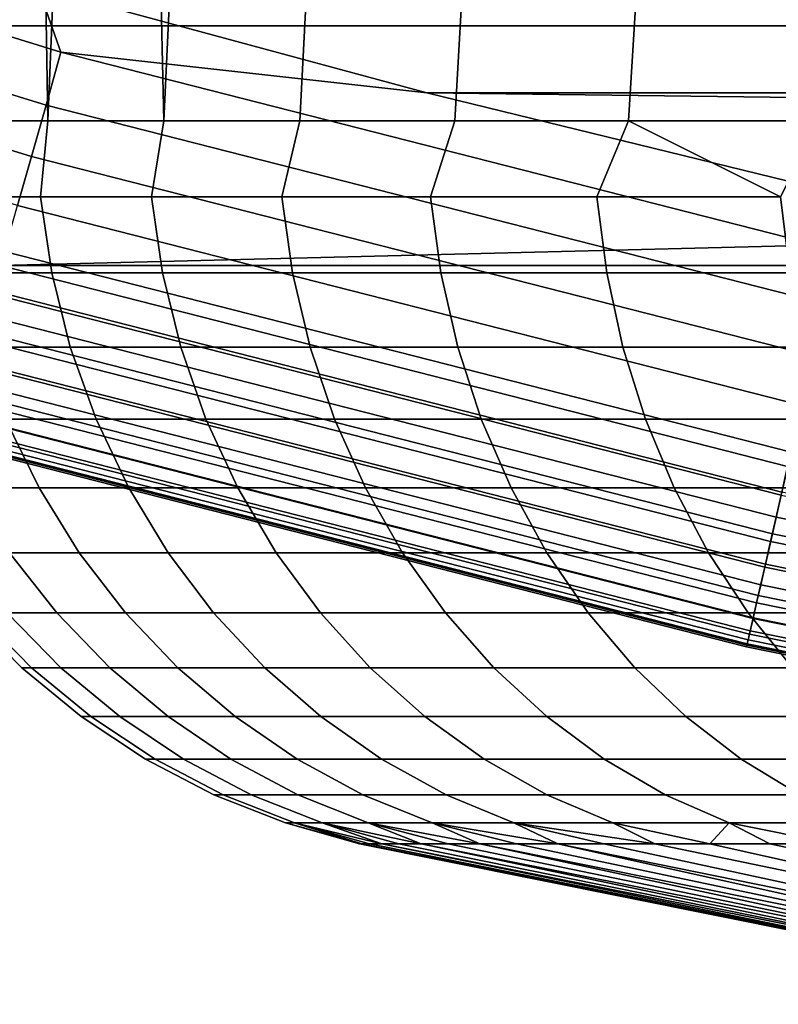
# Model space of a CAD drawing. Header units: metres. Extents: x -28 to 70, y -218 to 28.
# Tile 8 of 256: x -4.742 to -3.923, y -217.689 to -216.626. Entities that reach past the tile are written whole.
import ezdxf

# ---------------------------------------------------------------- set-up
doc = ezdxf.new("R2010")
doc.units = ezdxf.units.M
doc.layers.add('solid_10_261_432_XXX', color=7, linetype='CONTINUOUS')

msp = doc.modelspace()

# ---------------------------------------------------------------- linework, layer by layer
at = {"layer": 'solid_10_261_432_XXX'}
for points in [[(-4.711305, -216.735001, 251.825607), (-4.814587, -216.735001, 252.151016), (-4.836349, -214.726151, 252.231262), (-4.743999, -214.756165, 251.920609)], [(-4.814587, -216.735001, 254.848984), (-4.711305, -216.735001, 255.174393), (-4.630995, -214.792023, 255.385178), (-4.743997, -214.756165, 255.079407)], [(-4.586057, -216.735001, 251.507996), (-4.711305, -216.735001, 251.825607), (-4.743999, -214.756165, 251.920609), (-4.630997, -214.792023, 251.614838)], [(-4.711305, -216.735001, 255.174393), (-4.586057, -216.735001, 255.492004), (-4.497408, -214.833176, 255.684784), (-4.630995, -214.792023, 255.385178)], [(-4.586057, -216.735001, 251.507996), (-4.630997, -214.792023, 251.614838), (-4.497412, -214.833176, 251.315216)], [(-4.586057, -216.735001, 251.507996), (-4.497412, -214.833176, 251.315216), (-4.343483, -214.878983, 251.023285), (-4.439426, -216.735001, 251.199677)], [(-4.586057, -216.735001, 255.492004), (-4.439426, -216.735001, 255.800323), (-4.343479, -214.878983, 255.97673), (-4.497408, -214.833176, 255.684784)], [(-4.439426, -216.735001, 251.199677), (-4.343483, -214.878983, 251.023285), (-4.169703, -214.928619, 250.740723), (-4.272097, -216.735001, 250.902084)], [(-4.439426, -216.735001, 255.800323), (-4.272097, -216.735001, 256.097931), (-4.169698, -214.928619, 256.259277), (-4.343479, -214.878983, 255.97673)], [(-4.272097, -216.735001, 250.902084), (-4.169703, -214.928619, 250.740723), (-3.976659, -214.981201, 250.469131), (-4.084849, -216.735001, 250.616592)], [(-4.272097, -216.735001, 256.097931), (-4.084849, -216.735001, 256.383392), (-3.976652, -214.981201, 256.530884), (-4.169698, -214.928619, 256.259277)], [(-4.084849, -216.735001, 250.616592), (-3.976659, -214.981201, 250.469131), (-3.765325, -215.035706, 250.210266), (-3.878556, -216.735001, 250.344559)], [(-4.084849, -216.735001, 256.383392), (-3.878556, -216.735001, 256.655426), (-3.765317, -215.035706, 256.789734), (-3.976652, -214.981201, 256.530884)], [(-6.424142, -216.331955, 235.5), (-5.600375, -216.632446, 235.5), (6.424049, -216.332001, 235.5)], [(-5.600375, -216.632446, 235.5), (5.600281, -216.632477, 235.5), (6.424049, -216.332001, 235.5)], [(-4.7134, -216.717987, 225.514542), (-5.54247, -216.461716, 225.514542), (-5.523501, -216.40538, 225.503647), (-4.697268, -216.660767, 225.503647)], [(-4.697268, -216.660767, 225.503647), (-5.523501, -216.40538, 225.503647), (-5.138556, -216.466873, 225.5), (-4.721903, -216.591141, 225.5)], [(-4.729057, -216.773514, 225.532532), (-5.560882, -216.516403, 225.532532), (-5.54247, -216.461716, 225.514542), (-4.7134, -216.717987, 225.514542)], [(-4.74401, -216.826553, 225.557358), (-5.578465, -216.568619, 225.557358), (-5.560882, -216.516403, 225.532532), (-4.729057, -216.773514, 225.532532)], [(4.302258, -216.70488, 225.5), (-4.302258, -216.70488, 225.5), (-4.721903, -216.591141, 225.5)], [(-4.697268, -216.660767, 225.503647), (-4.721903, -216.591141, 225.5), (-4.302258, -216.70488, 225.5)], [(4.721906, -216.591141, 225.5), (4.302258, -216.70488, 225.5), (-4.721903, -216.591141, 225.5)], [(-5.600375, -216.632446, 235.5), (-4.76267, -216.891403, 235.5), (5.600281, -216.632477, 235.5)], [(-4.76267, -216.891403, 235.5), (4.762574, -216.891434, 235.5), (5.600281, -216.632477, 235.5)], [(-3.872565, -216.932526, 225.514542), (-4.7134, -216.717987, 225.514542), (-4.697268, -216.660767, 225.503647), (-3.859311, -216.874573, 225.503647)], [(-3.859311, -216.874573, 225.503647), (-4.697268, -216.660767, 225.503647), (-4.302258, -216.70488, 225.5), (-3.879838, -216.808014, 225.5)], [(3.879836, -216.808014, 225.5), (-3.879838, -216.808014, 225.5), (-4.302258, -216.70488, 225.5)], [(4.302258, -216.70488, 225.5), (3.879836, -216.808014, 225.5), (-4.302258, -216.70488, 225.5)], [(-3.885429, -216.98877, 225.532532), (-4.729057, -216.773514, 225.532532), (-4.7134, -216.717987, 225.514542), (-3.872565, -216.932526, 225.514542)], [(-4.711305, -216.735001, 251.825607), (-4.719362, -216.817032, 251.861252), (-4.818278, -216.817032, 252.18013), (-4.814587, -216.735001, 252.151016)], [(-4.711305, -216.735001, 255.174393), (-4.814587, -216.735001, 254.848984), (-4.818278, -216.817032, 254.81987), (-4.719362, -216.817032, 255.138748)], [(-4.586057, -216.735001, 251.507996), (-4.599367, -216.817032, 251.549698), (-4.719362, -216.817032, 251.861252), (-4.711305, -216.735001, 251.825607)], [(-4.586057, -216.735001, 255.492004), (-4.711305, -216.735001, 255.174393), (-4.719362, -216.817032, 255.138748), (-4.599367, -216.817032, 255.450302)], [(-4.439426, -216.735001, 251.199677), (-4.45883, -216.817032, 251.246857), (-4.599367, -216.817032, 251.549698), (-4.586057, -216.735001, 251.507996)], [(-4.439426, -216.735001, 255.800323), (-4.586057, -216.735001, 255.492004), (-4.599367, -216.817032, 255.450302), (-4.45883, -216.817032, 255.753143)], [(-4.272097, -216.735001, 250.902084), (-4.298379, -216.817032, 250.954071), (-4.45883, -216.817032, 251.246857), (-4.439426, -216.735001, 251.199677)], [(-4.272097, -216.735001, 256.097931), (-4.439426, -216.735001, 255.800323), (-4.45883, -216.817032, 255.753143), (-4.298379, -216.817032, 256.045929)], [(-4.084849, -216.735001, 250.616592), (-4.118731, -216.817032, 250.672653), (-4.298379, -216.817032, 250.954071), (-4.272097, -216.735001, 250.902084)], [(-4.084849, -216.735001, 256.383392), (-4.272097, -216.735001, 256.097931), (-4.298379, -216.817032, 256.045929), (-4.118731, -216.817032, 256.327362)], [(-4.084849, -216.735001, 250.616592), (-3.920687, -216.817032, 250.40387), (-4.118731, -216.817032, 250.672653)], [(-4.084849, -216.735001, 256.383392), (-4.118731, -216.817032, 256.327362), (-3.920687, -216.817032, 256.59613)], [(-4.084849, -216.735001, 250.616592), (-3.878556, -216.735001, 250.344559), (-3.920687, -216.817032, 250.40387)], [(-3.878556, -216.735001, 256.655426), (-4.084849, -216.735001, 256.383392), (-3.920687, -216.817032, 256.59613)], [(-3.897715, -217.04248, 225.557358), (-4.74401, -216.826553, 225.557358), (-4.729057, -216.773514, 225.532532), (-3.885429, -216.98877, 225.532532)], [(-4.818278, -216.817032, 252.18013), (-4.719362, -216.817032, 251.861252), (-4.707259, -216.89917, 251.865463), (-4.805923, -216.89917, 252.183517)], [(-4.719362, -216.817032, 255.138748), (-4.818278, -216.817032, 254.81987), (-4.805923, -216.89917, 254.816483), (-4.707259, -216.89917, 255.134537)], [(-4.719362, -216.817032, 251.861252), (-4.599367, -216.817032, 251.549698), (-4.587573, -216.89917, 251.554703), (-4.707259, -216.89917, 251.865463)], [(-4.599367, -216.817032, 255.450302), (-4.719362, -216.817032, 255.138748), (-4.707259, -216.89917, 255.134537), (-4.587573, -216.89917, 255.445297)], [(-4.599367, -216.817032, 251.549698), (-4.45883, -216.817032, 251.246857), (-4.447396, -216.89917, 251.252625), (-4.587573, -216.89917, 251.554703)], [(-4.45883, -216.817032, 255.753143), (-4.599367, -216.817032, 255.450302), (-4.587573, -216.89917, 255.445297), (-4.447396, -216.89917, 255.747375)], [(-4.45883, -216.817032, 251.246857), (-4.298379, -216.817032, 250.954071), (-4.287357, -216.89917, 250.960602), (-4.447396, -216.89917, 251.252625)], [(-4.298379, -216.817032, 256.045929), (-4.45883, -216.817032, 255.753143), (-4.447396, -216.89917, 255.747375), (-4.287357, -216.89917, 256.039398)], [(-4.298379, -216.817032, 250.954071), (-4.118731, -216.817032, 250.672653), (-4.108169, -216.89917, 250.679901), (-4.287357, -216.89917, 250.960602)], [(-4.118731, -216.817032, 256.327362), (-4.298379, -216.817032, 256.045929), (-4.287357, -216.89917, 256.039398), (-4.108169, -216.89917, 256.320099)], [(-4.118731, -216.817032, 250.672653), (-3.920687, -216.817032, 250.40387), (-3.910633, -216.89917, 250.411804), (-4.108169, -216.89917, 250.679901)], [(-3.920687, -216.817032, 256.59613), (-4.118731, -216.817032, 256.327362), (-4.108169, -216.89917, 256.320099), (-3.910633, -216.89917, 256.588196)], [(-3.909243, -217.092896, 225.588638), (-4.758042, -216.876328, 225.588638), (-4.74401, -216.826553, 225.557358), (-3.897715, -217.04248, 225.557358)], [(-3.919846, -217.139252, 225.625946), (-4.770947, -216.922089, 225.625946), (-4.758042, -216.876328, 225.588638), (-3.909243, -217.092896, 225.588638)], [(-3.919074, -217.13588, 235.497986), (-3.913059, -217.1082, 235.5), (-4.76267, -216.891403, 235.5), (-4.770007, -216.918762, 235.497986)], [(-4.76267, -216.891403, 235.5), (-3.913059, -217.1082, 235.5), (4.762574, -216.891434, 235.5)], [(-4.805923, -216.89917, 252.183517), (-4.707259, -216.89917, 251.865463), (-4.687169, -216.979553, 251.872437), (-4.785411, -216.979553, 252.189148)], [(-4.707259, -216.89917, 255.134537), (-4.805923, -216.89917, 254.816483), (-4.785411, -216.979553, 254.810852), (-4.687169, -216.979553, 255.127563)], [(-4.707259, -216.89917, 251.865463), (-4.587573, -216.89917, 251.554703), (-4.567993, -216.979553, 251.563004), (-4.687169, -216.979553, 251.872437)], [(-4.587573, -216.89917, 255.445297), (-4.707259, -216.89917, 255.134537), (-4.687169, -216.979553, 255.127563), (-4.567993, -216.979553, 255.436996)], [(-4.587573, -216.89917, 251.554703), (-4.447396, -216.89917, 251.252625), (-4.428415, -216.979553, 251.262222), (-4.567993, -216.979553, 251.563004)], [(-4.447396, -216.89917, 255.747375), (-4.587573, -216.89917, 255.445297), (-4.567993, -216.979553, 255.436996), (-4.428415, -216.979553, 255.737778)], [(-4.447396, -216.89917, 251.252625), (-4.287357, -216.89917, 250.960602), (-4.269058, -216.979553, 250.971436), (-4.428415, -216.979553, 251.262222)], [(-4.287357, -216.89917, 256.039398), (-4.447396, -216.89917, 255.747375), (-4.428415, -216.979553, 255.737778), (-4.269058, -216.979553, 256.028564)], [(-4.287357, -216.89917, 250.960602), (-4.108169, -216.89917, 250.679901), (-4.090635, -216.979553, 250.69194), (-4.269058, -216.979553, 250.971436)], [(-4.108169, -216.89917, 256.320099), (-4.287357, -216.89917, 256.039398), (-4.269058, -216.979553, 256.028564), (-4.090635, -216.979553, 256.308075)], [(-4.108169, -216.89917, 250.679901), (-3.910633, -216.89917, 250.411804), (-3.893943, -216.979553, 250.424988), (-4.090635, -216.979553, 250.69194)], [(-3.910633, -216.89917, 256.588196), (-4.108169, -216.89917, 256.320099), (-4.090635, -216.979553, 256.308075), (-3.893943, -216.979553, 256.575012)], [(-3.919074, -217.13588, 235.497986), (-4.770007, -216.918762, 235.497986), (-4.777582, -216.945633, 235.491928), (-3.925298, -217.163086, 235.491928)], [(-3.929368, -217.180893, 225.668716), (-4.782536, -216.963196, 225.668716), (-4.770947, -216.922089, 225.625946), (-3.919846, -217.139252, 225.625946)], [(-3.925298, -217.163086, 235.491928), (-4.777582, -216.945633, 235.491928), (-4.784845, -216.97139, 235.481964), (-3.931266, -217.189194, 235.481964)], [(-3.93767, -217.217194, 225.716309), (-4.79264, -216.999039, 225.716309), (-4.782536, -216.963196, 225.668716), (-3.929368, -217.180893, 225.668716)], [(-3.931266, -217.189194, 235.481964), (-4.784845, -216.97139, 235.481964), (-4.79165, -216.995529, 235.468277), (-3.936856, -217.213623, 235.468277)], [(-4.785411, -216.979553, 252.189148), (-4.687169, -216.979553, 251.872437), (-4.659307, -217.057281, 251.882111), (-4.756965, -217.057281, 252.19693)], [(-4.687169, -216.979553, 255.127563), (-4.785411, -216.979553, 254.810852), (-4.756965, -217.057281, 254.80307), (-4.659307, -217.057281, 255.117889)], [(-4.687169, -216.979553, 251.872437), (-4.567993, -216.979553, 251.563004), (-4.540839, -217.057281, 251.574524), (-4.659307, -217.057281, 251.882111)], [(-4.567993, -216.979553, 255.436996), (-4.687169, -216.979553, 255.127563), (-4.659307, -217.057281, 255.117889), (-4.540839, -217.057281, 255.425476)], [(-4.567993, -216.979553, 251.563004), (-4.428415, -216.979553, 251.262222), (-4.402091, -217.057281, 251.275528), (-4.540839, -217.057281, 251.574524)], [(-4.428415, -216.979553, 255.737778), (-4.567993, -216.979553, 255.436996), (-4.540839, -217.057281, 255.425476), (-4.402091, -217.057281, 255.724472)], [(-4.428415, -216.979553, 251.262222), (-4.269058, -216.979553, 250.971436), (-4.243682, -217.057281, 250.986465), (-4.402091, -217.057281, 251.275528)], [(-4.269058, -216.979553, 256.028564), (-4.428415, -216.979553, 255.737778), (-4.402091, -217.057281, 255.724472), (-4.243682, -217.057281, 256.01355)], [(-4.269058, -216.979553, 250.971436), (-4.090635, -216.979553, 250.69194), (-4.066319, -217.057281, 250.708633), (-4.243682, -217.057281, 250.986465)], [(-4.090635, -216.979553, 256.308075), (-4.269058, -216.979553, 256.028564), (-4.243682, -217.057281, 256.01355), (-4.066319, -217.057281, 256.291382)], [(-4.090635, -216.979553, 250.69194), (-3.893943, -216.979553, 250.424988), (-3.870796, -217.057281, 250.443268), (-4.066319, -217.057281, 250.708633)], [(-3.893943, -216.979553, 256.575012), (-4.090635, -216.979553, 256.308075), (-4.066319, -217.057281, 256.291382), (-3.870796, -217.057281, 256.556732)], [(-3.94463, -217.24762, 225.768066), (-4.801112, -217.029083, 225.768066), (-4.79264, -216.999039, 225.716309), (-3.93767, -217.217194, 225.716309)], [(-3.936856, -217.213623, 235.468277), (-4.79165, -216.995529, 235.468277), (-4.797856, -217.017532, 235.451172), (-3.941955, -217.235931, 235.451172)], [(-3.941955, -217.235931, 235.451172), (-4.797856, -217.017532, 235.451172), (-4.803337, -217.036987, 235.430969), (-3.946458, -217.255615, 235.430969)], [(-3.950148, -217.271744, 225.823212), (-4.807828, -217.052902, 225.823212), (-4.801112, -217.029083, 225.768066), (-3.94463, -217.24762, 225.768066)], [(-3.946458, -217.255615, 235.430969), (-4.803337, -217.036987, 235.430969), (-4.807981, -217.053452, 235.408096), (-3.950274, -217.272293, 235.408096)], [(-3.954142, -217.289215, 225.880936), (-4.812689, -217.070145, 225.880936), (-4.807828, -217.052902, 225.823212), (-3.950148, -217.271744, 225.823212)], [(-3.950274, -217.272293, 235.408096), (-4.807981, -217.053452, 235.408096), (-4.811695, -217.06662, 235.383026), (-3.953325, -217.285645, 235.383026)], [(-4.833378, -217.057281, 252.517578), (-4.756965, -217.057281, 252.19693), (-4.720892, -217.131531, 252.206818), (-4.796726, -217.131531, 252.525024)], [(-4.756965, -217.057281, 254.80307), (-4.833378, -217.057281, 254.482422), (-4.796726, -217.131531, 254.474976), (-4.720892, -217.131531, 254.793182)], [(-3.953325, -217.285645, 235.383026), (-4.811695, -217.06662, 235.383026), (-4.814401, -217.076218, 235.356262), (-3.955548, -217.295364, 235.356262)], [(-4.756965, -217.057281, 252.19693), (-4.659307, -217.057281, 251.882111), (-4.623975, -217.131531, 251.894379), (-4.720892, -217.131531, 252.206818)], [(-4.659307, -217.057281, 255.117889), (-4.756965, -217.057281, 254.80307), (-4.720892, -217.131531, 254.793182), (-4.623975, -217.131531, 255.105621)], [(-4.659307, -217.057281, 251.882111), (-4.540839, -217.057281, 251.574524), (-4.506405, -217.131531, 251.589127), (-4.623975, -217.131531, 251.894379)], [(-4.540839, -217.057281, 255.425476), (-4.659307, -217.057281, 255.117889), (-4.623975, -217.131531, 255.105621), (-4.506405, -217.131531, 255.410873)], [(-4.540839, -217.057281, 251.574524), (-4.402091, -217.057281, 251.275528), (-4.36871, -217.131531, 251.292389), (-4.506405, -217.131531, 251.589127)], [(-4.402091, -217.057281, 255.724472), (-4.540839, -217.057281, 255.425476), (-4.506405, -217.131531, 255.410873), (-4.36871, -217.131531, 255.707611)], [(-4.402091, -217.057281, 251.275528), (-4.243682, -217.057281, 250.986465), (-4.211502, -217.131531, 251.005524), (-4.36871, -217.131531, 251.292389)], [(-4.243682, -217.057281, 256.01355), (-4.402091, -217.057281, 255.724472), (-4.36871, -217.131531, 255.707611), (-4.211502, -217.131531, 255.994476)], [(-4.243682, -217.057281, 250.986465), (-4.066319, -217.057281, 250.708633), (-4.035484, -217.131531, 250.729797), (-4.211502, -217.131531, 251.005524)], [(-4.066319, -217.057281, 256.291382), (-4.243682, -217.057281, 256.01355), (-4.211502, -217.131531, 255.994476), (-4.035484, -217.131531, 256.270203)], [(-4.066319, -217.057281, 250.708633), (-3.870796, -217.057281, 250.443268), (-3.841443, -217.131531, 250.466446), (-4.035484, -217.131531, 250.729797)], [(-3.870796, -217.057281, 256.556732), (-4.066319, -217.057281, 256.291382), (-4.035484, -217.131531, 256.270203), (-3.841443, -217.131531, 256.533569)], [(-3.955548, -217.295364, 235.356262), (-4.814401, -217.076218, 235.356262), (-4.816044, -217.082047, 235.328354), (-3.956899, -217.30127, 235.328339)], [(-3.956554, -217.299759, 225.940384), (-4.815625, -217.080566, 225.940384), (-4.812689, -217.070145, 225.880936), (-3.954142, -217.289215, 225.880936)], [(-4.815625, -217.080566, 225.940384), (-3.956554, -217.299759, 225.940384), (-3.957349, -217.303238, 226), (-4.816593, -217.084, 226)], [(-3.957349, -217.303238, 235.300003), (-4.816592, -217.084, 235.300003), (-4.816593, -217.084, 226), (-3.957349, -217.303238, 226)], [(-3.956899, -217.30127, 235.328339), (-4.816044, -217.082047, 235.328354), (-4.816592, -217.084, 235.300003), (-3.957349, -217.303238, 235.300003)], [(-4.796726, -217.131531, 252.525024), (-4.720892, -217.131531, 252.206818), (-4.677583, -217.201492, 252.218674), (-4.75272, -217.201492, 252.533966)], [(-4.720892, -217.131531, 254.793182), (-4.796726, -217.131531, 254.474976), (-4.75272, -217.201492, 254.466034), (-4.677583, -217.201492, 254.781326)], [(-4.720892, -217.131531, 252.206818), (-4.623975, -217.131531, 251.894379), (-4.581554, -217.201492, 251.909119), (-4.677583, -217.201492, 252.218674)], [(-4.623975, -217.131531, 255.105621), (-4.720892, -217.131531, 254.793182), (-4.677583, -217.201492, 254.781326), (-4.581554, -217.201492, 255.090881)], [(-4.623975, -217.131531, 251.894379), (-4.506405, -217.131531, 251.589127), (-4.465063, -217.201492, 251.606644), (-4.581554, -217.201492, 251.909119)], [(-4.506405, -217.131531, 255.410873), (-4.623975, -217.131531, 255.105621), (-4.581554, -217.201492, 255.090881), (-4.465063, -217.201492, 255.393356)], [(-4.506405, -217.131531, 251.589127), (-4.36871, -217.131531, 251.292389), (-4.32863, -217.201492, 251.312637), (-4.465063, -217.201492, 251.606644)], [(-4.36871, -217.131531, 255.707611), (-4.506405, -217.131531, 255.410873), (-4.465063, -217.201492, 255.393356), (-4.32863, -217.201492, 255.687363)], [(-4.36871, -217.131531, 251.292389), (-4.211502, -217.131531, 251.005524), (-4.172865, -217.201492, 251.028412), (-4.32863, -217.201492, 251.312637)], [(-4.211502, -217.131531, 255.994476), (-4.36871, -217.131531, 255.707611), (-4.32863, -217.201492, 255.687363), (-4.172865, -217.201492, 255.971588)], [(-4.211502, -217.131531, 251.005524), (-4.035484, -217.131531, 250.729797), (-3.998462, -217.201492, 250.755219), (-4.172865, -217.201492, 251.028412)], [(-4.035484, -217.131531, 256.270203), (-4.211502, -217.131531, 255.994476), (-4.172865, -217.201492, 255.971588), (-3.998462, -217.201492, 256.244781)], [(-4.035484, -217.131531, 250.729797), (-3.841443, -217.131531, 250.466446), (-3.806201, -217.201492, 250.494278), (-3.998462, -217.201492, 250.755219)], [(-3.841443, -217.131531, 256.533569), (-4.035484, -217.131531, 256.270203), (-3.998462, -217.201492, 256.244781), (-3.806201, -217.201492, 256.505737)], [(-3.066392, -217.355698, 225.668716), (-3.929368, -217.180893, 225.668716), (-3.919846, -217.139252, 225.625946), (-3.058962, -217.313629, 225.625946)], [(-3.05836, -217.310226, 235.497986), (-3.919074, -217.13588, 235.497986), (-3.925298, -217.163086, 235.491928), (-3.063216, -217.337723, 235.491928)], [(-3.063216, -217.337723, 235.491928), (-3.925298, -217.163086, 235.491928), (-3.931266, -217.189194, 235.481964), (-3.067874, -217.364075, 235.481964)], [(-3.072871, -217.392365, 225.716309), (-3.93767, -217.217194, 225.716309), (-3.929368, -217.180893, 225.668716), (-3.066392, -217.355698, 225.668716)], [(-3.067874, -217.364075, 235.481964), (-3.931266, -217.189194, 235.481964), (-3.936856, -217.213623, 235.468277), (-3.072236, -217.388763, 235.468277)], [(-4.80663, -217.201492, 252.853577), (-4.75272, -217.201492, 252.533966), (-4.701836, -217.266434, 252.544312), (-4.755169, -217.266434, 252.860489)], [(-4.75272, -217.201492, 254.466034), (-4.80663, -217.201492, 254.146423), (-4.755169, -217.266434, 254.139511), (-4.701836, -217.266434, 254.455688)], [(-4.75272, -217.201492, 252.533966), (-4.677583, -217.201492, 252.218674), (-4.627503, -217.266434, 252.232391), (-4.701836, -217.266434, 252.544312)], [(-4.677583, -217.201492, 254.781326), (-4.75272, -217.201492, 254.466034), (-4.701836, -217.266434, 254.455688), (-4.627503, -217.266434, 254.767609)], [(-4.677583, -217.201492, 252.218674), (-4.581554, -217.201492, 251.909119), (-4.532503, -217.266434, 251.926147), (-4.627503, -217.266434, 252.232391)], [(-4.581554, -217.201492, 255.090881), (-4.677583, -217.201492, 254.781326), (-4.627503, -217.266434, 254.767609), (-4.532503, -217.266434, 255.073853)], [(-4.581554, -217.201492, 251.909119), (-4.465063, -217.201492, 251.606644), (-4.417259, -217.266434, 251.626923), (-4.532503, -217.266434, 251.926147)], [(-4.465063, -217.201492, 255.393356), (-4.581554, -217.201492, 255.090881), (-4.532503, -217.266434, 255.073853), (-4.417259, -217.266434, 255.373077)], [(-4.465063, -217.201492, 251.606644), (-4.32863, -217.201492, 251.312637), (-4.282287, -217.266434, 251.33606), (-4.417259, -217.266434, 251.626923)], [(-4.32863, -217.201492, 255.687363), (-4.465063, -217.201492, 255.393356), (-4.417259, -217.266434, 255.373077), (-4.282287, -217.266434, 255.66394)], [(-4.32863, -217.201492, 251.312637), (-4.172865, -217.201492, 251.028412), (-4.128189, -217.266434, 251.054871), (-4.282287, -217.266434, 251.33606)], [(-4.172865, -217.201492, 255.971588), (-4.32863, -217.201492, 255.687363), (-4.282287, -217.266434, 255.66394), (-4.128189, -217.266434, 255.945129)], [(-4.172865, -217.201492, 251.028412), (-3.998462, -217.201492, 250.755219), (-3.955653, -217.266434, 250.784592), (-4.128189, -217.266434, 251.054871)], [(-3.998462, -217.201492, 256.244781), (-4.172865, -217.201492, 255.971588), (-4.128189, -217.266434, 255.945129), (-3.955653, -217.266434, 256.215393)], [(-3.998462, -217.201492, 250.755219), (-3.806201, -217.201492, 250.494278), (-3.765451, -217.266434, 250.526459), (-3.955653, -217.266434, 250.784592)], [(-3.806201, -217.201492, 256.505737), (-3.998462, -217.201492, 256.244781), (-3.955653, -217.266434, 256.215393), (-3.765451, -217.266434, 256.473541)], [(-3.072236, -217.388763, 235.468277), (-3.936856, -217.213623, 235.468277), (-3.941955, -217.235931, 235.451172), (-3.076215, -217.411285, 235.451172)], [(-3.078303, -217.423111, 225.768066), (-3.94463, -217.24762, 225.768066), (-3.93767, -217.217194, 225.716309), (-3.072871, -217.392365, 225.716309)], [(-3.076215, -217.411285, 235.451172), (-3.941955, -217.235931, 235.451172), (-3.946458, -217.255615, 235.430969), (-3.07973, -217.431183, 235.430969)], [(-3.082608, -217.447479, 225.823212), (-3.950148, -217.271744, 225.823212), (-3.94463, -217.24762, 225.768066), (-3.078303, -217.423111, 225.768066)], [(-3.07973, -217.431183, 235.430969), (-3.946458, -217.255615, 235.430969), (-3.950274, -217.272293, 235.408096), (-3.082707, -217.448044, 235.408096)], [(-4.797979, -217.266434, 253.5), (-4.787264, -217.266434, 253.179535), (-4.729012, -217.325623, 253.183426), (-4.739596, -217.325623, 253.5)], [(-4.787264, -217.266434, 253.820465), (-4.797979, -217.266434, 253.5), (-4.739596, -217.325623, 253.5), (-4.729012, -217.325623, 253.816574)], [(-4.787264, -217.266434, 253.179535), (-4.755169, -217.266434, 252.860489), (-4.697307, -217.325623, 252.868271), (-4.729012, -217.325623, 253.183426)], [(-4.755169, -217.266434, 254.139511), (-4.787264, -217.266434, 253.820465), (-4.729012, -217.325623, 253.816574), (-4.697307, -217.325623, 254.131729)], [(-4.755169, -217.266434, 252.860489), (-4.701836, -217.266434, 252.544312), (-4.644623, -217.325623, 252.555939), (-4.697307, -217.325623, 252.868271)], [(-4.701836, -217.266434, 254.455688), (-4.755169, -217.266434, 254.139511), (-4.697307, -217.325623, 254.131729), (-4.644623, -217.325623, 254.444061)], [(-4.701836, -217.266434, 252.544312), (-4.627503, -217.266434, 252.232391), (-4.571194, -217.325623, 252.247818), (-4.644623, -217.325623, 252.555939)], [(-4.627503, -217.266434, 254.767609), (-4.701836, -217.266434, 254.455688), (-4.644623, -217.325623, 254.444061), (-4.571194, -217.325623, 254.752182)], [(-4.627503, -217.266434, 252.232391), (-4.532503, -217.266434, 251.926147), (-4.47735, -217.325623, 251.945297), (-4.571194, -217.325623, 252.247818)], [(-4.532503, -217.266434, 255.073853), (-4.627503, -217.266434, 254.767609), (-4.571194, -217.325623, 254.752182), (-4.47735, -217.325623, 255.054703)], [(-4.532503, -217.266434, 251.926147), (-4.417259, -217.266434, 251.626923), (-4.363509, -217.325623, 251.649719), (-4.47735, -217.325623, 251.945297)], [(-4.417259, -217.266434, 255.373077), (-4.532503, -217.266434, 255.073853), (-4.47735, -217.325623, 255.054703), (-4.363509, -217.325623, 255.350281)], [(-4.417259, -217.266434, 251.626923), (-4.282287, -217.266434, 251.33606), (-4.230179, -217.325623, 251.362396), (-4.363509, -217.325623, 251.649719)], [(-4.282287, -217.266434, 255.66394), (-4.417259, -217.266434, 255.373077), (-4.363509, -217.325623, 255.350281), (-4.230179, -217.325623, 255.637604)], [(-4.282287, -217.266434, 251.33606), (-4.128189, -217.266434, 251.054871), (-4.077956, -217.325623, 251.084625), (-4.230179, -217.325623, 251.362396)], [(-4.128189, -217.266434, 255.945129), (-4.282287, -217.266434, 255.66394), (-4.230179, -217.325623, 255.637604), (-4.077956, -217.325623, 255.915375)], [(-4.128189, -217.266434, 251.054871), (-3.955653, -217.266434, 250.784592), (-3.90752, -217.325623, 250.817642), (-4.077956, -217.325623, 251.084625)], [(-3.955653, -217.266434, 256.215393), (-4.128189, -217.266434, 255.945129), (-4.077956, -217.325623, 255.915375), (-3.90752, -217.325623, 256.182373)], [(-3.955653, -217.266434, 250.784592), (-3.765451, -217.266434, 250.526459), (-3.719632, -217.325623, 250.562637), (-3.90752, -217.325623, 250.817642)], [(-3.765451, -217.266434, 256.473541), (-3.955653, -217.266434, 256.215393), (-3.90752, -217.325623, 256.182373), (-3.719632, -217.325623, 256.437378)], [(-3.085725, -217.465118, 225.880936), (-3.954142, -217.289215, 225.880936), (-3.950148, -217.271744, 225.823212), (-3.082608, -217.447479, 225.823212)], [(-3.082707, -217.448044, 235.408096), (-3.950274, -217.272293, 235.408096), (-3.953325, -217.285645, 235.383026), (-3.085088, -217.461517, 235.383026)], [(-3.087608, -217.475769, 225.940384), (-3.956554, -217.299759, 225.940384), (-3.954142, -217.289215, 225.880936), (-3.085725, -217.465118, 225.880936)], [(-3.085088, -217.461517, 235.383026), (-3.953325, -217.285645, 235.383026), (-3.955548, -217.295364, 235.356262), (-3.086823, -217.471329, 235.356262)], [(-3.956554, -217.299759, 225.940384), (-3.087608, -217.475769, 225.940384), (-3.088228, -217.479279, 226), (-3.957349, -217.303238, 226)], [(-3.087877, -217.477295, 235.328339), (-3.956899, -217.30127, 235.328339), (-3.957349, -217.303238, 235.300003), (-3.088228, -217.479279, 235.300003)], [(-3.086823, -217.471329, 235.356262), (-3.955548, -217.295364, 235.356262), (-3.956899, -217.30127, 235.328339), (-3.087877, -217.477295, 235.328339)], [(-3.088228, -217.479279, 235.300003), (-3.957349, -217.303238, 235.300003), (-3.957349, -217.303238, 226), (-3.088228, -217.479279, 226)], [(-4.739596, -217.325623, 253.5), (-4.729012, -217.325623, 253.183426), (-4.664945, -217.378433, 253.187714), (-4.675385, -217.378433, 253.5)], [(-4.729012, -217.325623, 253.816574), (-4.739596, -217.325623, 253.5), (-4.675385, -217.378433, 253.5), (-4.664945, -217.378433, 253.812286)], [(-4.729012, -217.325623, 253.183426), (-4.697307, -217.325623, 252.868271), (-4.633669, -217.378433, 252.876831), (-4.664945, -217.378433, 253.187714)], [(-4.697307, -217.325623, 254.131729), (-4.729012, -217.325623, 253.816574), (-4.664945, -217.378433, 253.812286), (-4.633669, -217.378433, 254.123169)], [(-4.697307, -217.325623, 252.868271), (-4.644623, -217.325623, 252.555939), (-4.581699, -217.378433, 252.568726), (-4.633669, -217.378433, 252.876831)], [(-4.644623, -217.325623, 254.444061), (-4.697307, -217.325623, 254.131729), (-4.633669, -217.378433, 254.123169), (-4.581699, -217.378433, 254.431274)], [(-4.644623, -217.325623, 252.555939), (-4.571194, -217.325623, 252.247818), (-4.509265, -217.378433, 252.264786), (-4.581699, -217.378433, 252.568726)], [(-4.571194, -217.325623, 254.752182), (-4.644623, -217.325623, 254.444061), (-4.581699, -217.378433, 254.431274), (-4.509265, -217.378433, 254.735214)], [(-4.571194, -217.325623, 252.247818), (-4.47735, -217.325623, 251.945297), (-4.416692, -217.378433, 251.966354), (-4.509265, -217.378433, 252.264786)], [(-4.47735, -217.325623, 255.054703), (-4.571194, -217.325623, 254.752182), (-4.509265, -217.378433, 254.735214), (-4.416692, -217.378433, 255.033646)], [(-4.47735, -217.325623, 251.945297), (-4.363509, -217.325623, 251.649719), (-4.304393, -217.378433, 251.674774), (-4.416692, -217.378433, 251.966354)], [(-4.363509, -217.325623, 255.350281), (-4.47735, -217.325623, 255.054703), (-4.416692, -217.378433, 255.033646), (-4.304393, -217.378433, 255.325226)], [(-4.363509, -217.325623, 251.649719), (-4.230179, -217.325623, 251.362396), (-4.17287, -217.378433, 251.391357), (-4.304393, -217.378433, 251.674774)], [(-4.230179, -217.325623, 255.637604), (-4.363509, -217.325623, 255.350281), (-4.304393, -217.378433, 255.325226), (-4.17287, -217.378433, 255.608643)], [(-4.230179, -217.325623, 251.362396), (-4.077956, -217.325623, 251.084625), (-4.022709, -217.378433, 251.11734), (-4.17287, -217.378433, 251.391357)], [(-4.077956, -217.325623, 255.915375), (-4.230179, -217.325623, 255.637604), (-4.17287, -217.378433, 255.608643), (-4.022709, -217.378433, 255.88266)], [(-4.077956, -217.325623, 251.084625), (-3.90752, -217.325623, 250.817642), (-3.854582, -217.378433, 250.853973), (-4.022709, -217.378433, 251.11734)], [(-3.90752, -217.325623, 256.182373), (-4.077956, -217.325623, 255.915375), (-4.022709, -217.378433, 255.88266), (-3.854582, -217.378433, 256.146027)], [(-4.675385, -217.378433, 253.5), (-4.664945, -217.378433, 253.187714), (-4.595755, -217.424286, 253.192352), (-4.606041, -217.424286, 253.5)], [(-4.664945, -217.378433, 253.812286), (-4.675385, -217.378433, 253.5), (-4.606041, -217.424286, 253.5), (-4.595755, -217.424286, 253.807648)], [(-4.664945, -217.378433, 253.187714), (-4.633669, -217.378433, 252.876831), (-4.564943, -217.424286, 252.886078), (-4.595755, -217.424286, 253.192352)], [(-4.633669, -217.378433, 254.123169), (-4.664945, -217.378433, 253.812286), (-4.595755, -217.424286, 253.807648), (-4.564943, -217.424286, 254.113922)], [(-4.633669, -217.378433, 252.876831), (-4.581699, -217.378433, 252.568726), (-4.513744, -217.424286, 252.582535), (-4.564943, -217.424286, 252.886078)], [(-4.581699, -217.378433, 254.431274), (-4.633669, -217.378433, 254.123169), (-4.564943, -217.424286, 254.113922), (-4.513744, -217.424286, 254.417465)], [(-4.581699, -217.378433, 252.568726), (-4.509265, -217.378433, 252.264786), (-4.442384, -217.424286, 252.283112), (-4.513744, -217.424286, 252.582535)], [(-4.509265, -217.378433, 254.735214), (-4.581699, -217.378433, 254.431274), (-4.513744, -217.424286, 254.417465), (-4.442384, -217.424286, 254.716888)], [(-4.509265, -217.378433, 252.264786), (-4.416692, -217.378433, 251.966354), (-4.351184, -217.424286, 251.989105), (-4.442384, -217.424286, 252.283112)], [(-4.416692, -217.378433, 255.033646), (-4.509265, -217.378433, 254.735214), (-4.442384, -217.424286, 254.716888), (-4.351184, -217.424286, 255.010895)], [(-4.416692, -217.378433, 251.966354), (-4.304393, -217.378433, 251.674774), (-4.240551, -217.424286, 251.701859), (-4.351184, -217.424286, 251.989105)], [(-4.304393, -217.378433, 255.325226), (-4.416692, -217.378433, 255.033646), (-4.351184, -217.424286, 255.010895), (-4.240551, -217.424286, 255.298141)], [(-4.304393, -217.378433, 251.674774), (-4.17287, -217.378433, 251.391357), (-4.110978, -217.424286, 251.422623), (-4.240551, -217.424286, 251.701859)], [(-4.17287, -217.378433, 255.608643), (-4.304393, -217.378433, 255.325226), (-4.240551, -217.424286, 255.298141), (-4.110978, -217.424286, 255.577377)], [(-4.17287, -217.378433, 251.391357), (-4.022709, -217.378433, 251.11734), (-3.963045, -217.424286, 251.152679), (-4.110978, -217.424286, 251.422623)], [(-4.022709, -217.378433, 255.88266), (-4.17287, -217.378433, 255.608643), (-4.110978, -217.424286, 255.577377), (-3.963045, -217.424286, 255.847321)], [(-4.022709, -217.378433, 251.11734), (-3.854582, -217.378433, 250.853973), (-3.797411, -217.424286, 250.893219), (-3.963045, -217.424286, 251.152679)], [(-3.854582, -217.378433, 256.146027), (-4.022709, -217.378433, 255.88266), (-3.963045, -217.424286, 255.847321), (-3.797411, -217.424286, 256.106781)], [(-4.606041, -217.424286, 253.5), (-4.595755, -217.424286, 253.192352), (-4.52219, -217.462708, 253.197281), (-4.532311, -217.462708, 253.5)], [(-4.595755, -217.424286, 253.807648), (-4.606041, -217.424286, 253.5), (-4.532311, -217.462708, 253.5), (-4.52219, -217.462708, 253.802719)], [(-4.595755, -217.424286, 253.192352), (-4.564943, -217.424286, 252.886078), (-4.491871, -217.462708, 252.895905), (-4.52219, -217.462708, 253.197281)], [(-4.564943, -217.424286, 254.113922), (-4.595755, -217.424286, 253.807648), (-4.52219, -217.462708, 253.802719), (-4.491871, -217.462708, 254.104095)], [(-4.564943, -217.424286, 252.886078), (-4.513744, -217.424286, 252.582535), (-4.441491, -217.462708, 252.597229), (-4.491871, -217.462708, 252.895905)], [(-4.513744, -217.424286, 254.417465), (-4.564943, -217.424286, 254.113922), (-4.491871, -217.462708, 254.104095), (-4.441491, -217.462708, 254.402771)], [(-4.513744, -217.424286, 252.582535), (-4.442384, -217.424286, 252.283112), (-4.371274, -217.462708, 252.302582), (-4.441491, -217.462708, 252.597229)], [(-4.442384, -217.424286, 254.716888), (-4.513744, -217.424286, 254.417465), (-4.441491, -217.462708, 254.402771), (-4.371274, -217.462708, 254.697418)], [(-4.442384, -217.424286, 252.283112), (-4.351184, -217.424286, 251.989105), (-4.281534, -217.462708, 252.01329), (-4.371274, -217.462708, 252.302582)], [(-4.351184, -217.424286, 255.010895), (-4.442384, -217.424286, 254.716888), (-4.371274, -217.462708, 254.697418), (-4.281534, -217.462708, 254.98671)], [(-4.351184, -217.424286, 251.989105), (-4.240551, -217.424286, 251.701859), (-4.172671, -217.462708, 251.730637), (-4.281534, -217.462708, 252.01329)], [(-4.240551, -217.424286, 255.298141), (-4.351184, -217.424286, 255.010895), (-4.281534, -217.462708, 254.98671), (-4.172671, -217.462708, 255.269363)], [(-4.240551, -217.424286, 251.701859), (-4.110978, -217.424286, 251.422623), (-4.045173, -217.462708, 251.455887), (-4.172671, -217.462708, 251.730637)], [(-4.110978, -217.424286, 255.577377), (-4.240551, -217.424286, 255.298141), (-4.172671, -217.462708, 255.269363), (-4.045173, -217.462708, 255.544113)], [(-4.110978, -217.424286, 251.422623), (-3.963045, -217.424286, 251.152679), (-3.899607, -217.462708, 251.190262), (-4.045173, -217.462708, 251.455887)], [(-3.963045, -217.424286, 255.847321), (-4.110978, -217.424286, 255.577377), (-4.045173, -217.462708, 255.544113), (-3.899607, -217.462708, 255.809738)], [(-3.963045, -217.424286, 251.152679), (-3.797411, -217.424286, 250.893219), (-3.736625, -217.462708, 250.934952), (-3.899607, -217.462708, 251.190262)], [(-3.797411, -217.424286, 256.106781), (-3.963045, -217.424286, 255.847321), (-3.899607, -217.462708, 255.809738), (-3.736625, -217.462708, 256.065033)], [(-4.532311, -217.462708, 253.5), (-4.52219, -217.462708, 253.197281), (-4.445043, -217.493271, 253.202438), (-4.454992, -217.493271, 253.5)], [(-4.52219, -217.462708, 253.802719), (-4.532311, -217.462708, 253.5), (-4.454992, -217.493271, 253.5), (-4.445043, -217.493271, 253.797562)], [(-4.52219, -217.462708, 253.197281), (-4.491871, -217.462708, 252.895905), (-4.415242, -217.493271, 252.906204), (-4.445043, -217.493271, 253.202438)], [(-4.491871, -217.462708, 254.104095), (-4.52219, -217.462708, 253.802719), (-4.445043, -217.493271, 253.797562), (-4.415242, -217.493271, 254.093796)], [(-4.491871, -217.462708, 252.895905), (-4.441491, -217.462708, 252.597229), (-4.365721, -217.493271, 252.612625), (-4.415242, -217.493271, 252.906204)], [(-4.441491, -217.462708, 254.402771), (-4.491871, -217.462708, 254.104095), (-4.415242, -217.493271, 254.093796), (-4.365721, -217.493271, 254.387375)], [(-4.441491, -217.462708, 252.597229), (-4.371274, -217.462708, 252.302582), (-4.296702, -217.493271, 252.323013), (-4.365721, -217.493271, 252.612625)], [(-4.371274, -217.462708, 254.697418), (-4.441491, -217.462708, 254.402771), (-4.365721, -217.493271, 254.387375), (-4.296702, -217.493271, 254.676987)], [(-4.371274, -217.462708, 252.302582), (-4.281534, -217.462708, 252.01329), (-4.208493, -217.493271, 252.038651), (-4.296702, -217.493271, 252.323013)], [(-4.281534, -217.462708, 254.98671), (-4.371274, -217.462708, 254.697418), (-4.296702, -217.493271, 254.676987), (-4.208493, -217.493271, 254.961349)], [(-4.281534, -217.462708, 252.01329), (-4.172671, -217.462708, 251.730637), (-4.101488, -217.493271, 251.760818), (-4.208493, -217.493271, 252.038651)], [(-4.172671, -217.462708, 255.269363), (-4.281534, -217.462708, 254.98671), (-4.208493, -217.493271, 254.961349), (-4.101488, -217.493271, 255.239182)], [(-4.172671, -217.462708, 251.730637), (-4.045173, -217.462708, 251.455887), (-3.976164, -217.493271, 251.490753), (-4.101488, -217.493271, 251.760818)], [(-4.045173, -217.462708, 255.544113), (-4.172671, -217.462708, 255.269363), (-4.101488, -217.493271, 255.239182), (-3.976164, -217.493271, 255.509247)], [(-4.045173, -217.462708, 251.455887), (-3.899607, -217.462708, 251.190262), (-3.833082, -217.493271, 251.22966), (-3.976164, -217.493271, 251.490753)], [(-3.899607, -217.462708, 255.809738), (-4.045173, -217.462708, 255.544113), (-3.976164, -217.493271, 255.509247), (-3.833082, -217.493271, 255.77034)], [(-4.454992, -217.493271, 253.5), (-4.445043, -217.493271, 253.202438), (-4.372335, -217.515625, 253.347321), (-4.375, -217.515625, 253.5)], [(-4.372335, -217.515625, 253.652679), (-4.454992, -217.493271, 253.5), (-4.375, -217.515625, 253.5)], [(-4.445043, -217.493271, 253.797562), (-4.454992, -217.493271, 253.5), (-4.372335, -217.515625, 253.652679)], [(-4.445043, -217.493271, 253.202438), (-4.415242, -217.493271, 252.906204), (-4.351033, -217.515625, 253.042694), (-4.364343, -217.515625, 253.194809)], [(-4.445043, -217.493271, 253.202438), (-4.364343, -217.515625, 253.194809), (-4.372335, -217.515625, 253.347321)], [(-4.445043, -217.493271, 253.797562), (-4.372335, -217.515625, 253.652679), (-4.364343, -217.515625, 253.805191)], [(-4.445043, -217.493271, 253.797562), (-4.364343, -217.515625, 253.805191), (-4.351033, -217.515625, 253.957306)], [(-4.415242, -217.493271, 254.093796), (-4.445043, -217.493271, 253.797562), (-4.351033, -217.515625, 253.957306)], [(-4.415242, -217.493271, 252.906204), (-4.365721, -217.493271, 252.612625), (-4.308534, -217.515625, 252.740295), (-4.332423, -217.515625, 252.891113)], [(-4.415242, -217.493271, 252.906204), (-4.332423, -217.515625, 252.891113), (-4.351033, -217.515625, 253.042694)], [(-4.415242, -217.493271, 254.093796), (-4.351033, -217.515625, 253.957306), (-4.332423, -217.515625, 254.108887)], [(-4.415242, -217.493271, 254.093796), (-4.332423, -217.515625, 254.108887), (-4.308534, -217.515625, 254.259705)], [(-4.365721, -217.493271, 254.387375), (-4.415242, -217.493271, 254.093796), (-4.308534, -217.515625, 254.259705)], [(-4.365721, -217.493271, 252.612625), (-4.296702, -217.493271, 252.323013), (-4.245044, -217.515625, 252.441589), (-4.279396, -217.515625, 252.590393)], [(-4.365721, -217.493271, 252.612625), (-4.279396, -217.515625, 252.590393), (-4.308534, -217.515625, 252.740295)], [(-4.365721, -217.493271, 254.387375), (-4.308534, -217.515625, 254.259705), (-4.279396, -217.515625, 254.409607)], [(-4.365721, -217.493271, 254.387375), (-4.279396, -217.515625, 254.409607), (-4.245044, -217.515625, 254.558411)], [(-4.296702, -217.493271, 254.676987), (-4.365721, -217.493271, 254.387375), (-4.245044, -217.515625, 254.558411)], [(-4.296702, -217.493271, 252.323013), (-4.208493, -217.493271, 252.038651), (-4.160872, -217.515625, 252.148056), (-4.20552, -217.515625, 252.294083)], [(-4.296702, -217.493271, 252.323013), (-4.20552, -217.515625, 252.294083), (-4.245044, -217.515625, 252.441589)], [(-4.296702, -217.493271, 254.676987), (-4.245044, -217.515625, 254.558411), (-4.20552, -217.515625, 254.705917)], [(-4.296702, -217.493271, 254.676987), (-4.20552, -217.515625, 254.705917), (-4.160872, -217.515625, 254.851944)], [(-4.208493, -217.493271, 254.961349), (-4.296702, -217.493271, 254.676987), (-4.160872, -217.515625, 254.851944)], [(-4.208493, -217.493271, 252.038651), (-4.101488, -217.493271, 251.760818), (-4.056429, -217.515625, 251.861099), (-4.111155, -217.515625, 252.003662)], [(-4.208493, -217.493271, 252.038651), (-4.111155, -217.515625, 252.003662), (-4.160872, -217.515625, 252.148056)], [(-4.208493, -217.493271, 254.961349), (-4.160872, -217.515625, 254.851944), (-4.111155, -217.515625, 254.996338)], [(-4.208493, -217.493271, 254.961349), (-4.111155, -217.515625, 254.996338), (-4.056429, -217.515625, 255.138901)], [(-4.101488, -217.493271, 255.239182), (-4.208493, -217.493271, 254.961349), (-4.056429, -217.515625, 255.138901)], [(-4.101488, -217.493271, 251.760818), (-3.996761, -217.515625, 251.72052), (-4.056429, -217.515625, 251.861099)], [(-4.101488, -217.493271, 251.760818), (-3.976164, -217.493271, 251.490753), (-3.996761, -217.515625, 251.72052)], [(-4.101488, -217.493271, 255.239182), (-4.056429, -217.515625, 255.138901), (-3.996761, -217.515625, 255.27948)], [(-3.976164, -217.493271, 255.509247), (-4.101488, -217.493271, 255.239182), (-3.996761, -217.515625, 255.27948), (-3.932224, -217.515625, 255.417877)], [(-3.976164, -217.493271, 251.490753), (-3.932224, -217.515625, 251.582123), (-3.996761, -217.515625, 251.72052)], [(-3.976164, -217.493271, 251.490753), (-3.862896, -217.515625, 251.44606), (-3.932224, -217.515625, 251.582123)], [(-3.976164, -217.493271, 251.490753), (-3.833082, -217.493271, 251.22966), (-3.862896, -217.515625, 251.44606)], [(-3.976164, -217.493271, 255.509247), (-3.932224, -217.515625, 255.417877), (-3.862896, -217.515625, 255.55394)], [(-3.833082, -217.493271, 255.77034), (-3.976164, -217.493271, 255.509247), (-3.862896, -217.515625, 255.55394), (-3.788861, -217.515625, 255.6875)], [(-4.375, -217.515625, 253.5), (-4.372335, -217.515625, 253.347321), (-3.512861, -217.689072, 253.5)], [(-4.372335, -217.515625, 253.652679), (-4.375, -217.515625, 253.5), (-3.512861, -217.689072, 253.5), (-3.504672, -217.689072, 253.739731)], [(-4.364343, -217.515625, 253.194809), (-3.504672, -217.689072, 253.260269), (-3.512861, -217.689072, 253.5), (-4.372335, -217.515625, 253.347321)], [(-4.364343, -217.515625, 253.805191), (-4.372335, -217.515625, 253.652679), (-3.504672, -217.689072, 253.739731)], [(-4.364343, -217.515625, 253.194809), (-4.351033, -217.515625, 253.042694), (-3.504672, -217.689072, 253.260269)], [(-4.351033, -217.515625, 253.957306), (-4.364343, -217.515625, 253.805191), (-3.504672, -217.689072, 253.739731), (-3.480142, -217.689072, 253.978333)], [(-4.332423, -217.515625, 252.891113), (-3.480142, -217.689072, 253.021667), (-3.504672, -217.689072, 253.260269), (-4.351033, -217.515625, 253.042694)], [(-4.332423, -217.515625, 254.108887), (-4.351033, -217.515625, 253.957306), (-3.480142, -217.689072, 253.978333)], [(-4.332423, -217.515625, 252.891113), (-4.308534, -217.515625, 252.740295), (-3.480142, -217.689072, 253.021667)], [(-4.308534, -217.515625, 254.259705), (-4.332423, -217.515625, 254.108887), (-3.480142, -217.689072, 253.978333), (-3.439386, -217.689072, 254.214706)], [(-4.279396, -217.515625, 252.590393), (-3.439386, -217.689072, 252.785294), (-3.480142, -217.689072, 253.021667), (-4.308534, -217.515625, 252.740295)], [(-4.279396, -217.515625, 254.409607), (-4.308534, -217.515625, 254.259705), (-3.439386, -217.689072, 254.214706)], [(-4.279396, -217.515625, 252.590393), (-4.245044, -217.515625, 252.441589), (-3.439386, -217.689072, 252.785294)], [(-4.245044, -217.515625, 254.558411), (-4.279396, -217.515625, 254.409607), (-3.439386, -217.689072, 254.214706), (-3.382595, -217.689072, 254.447754)], [(-4.20552, -217.515625, 252.294083), (-3.382595, -217.689072, 252.552246), (-3.439386, -217.689072, 252.785294), (-4.245044, -217.515625, 252.441589)], [(-4.20552, -217.515625, 254.705917), (-4.245044, -217.515625, 254.558411), (-3.382595, -217.689072, 254.447754)], [(-4.20552, -217.515625, 252.294083), (-4.160872, -217.515625, 252.148056), (-3.382595, -217.689072, 252.552246)], [(-4.160872, -217.515625, 254.851944), (-4.20552, -217.515625, 254.705917), (-3.382595, -217.689072, 254.447754), (-3.310031, -217.689072, 254.676392)], [(-4.111155, -217.515625, 252.003662), (-3.310031, -217.689072, 252.323608), (-3.382595, -217.689072, 252.552246), (-4.160872, -217.515625, 252.148056)], [(-4.111155, -217.515625, 254.996338), (-4.160872, -217.515625, 254.851944), (-3.310031, -217.689072, 254.676392)], [(-4.111155, -217.515625, 252.003662), (-4.056429, -217.515625, 251.861099), (-3.222036, -217.689072, 252.100479), (-3.310031, -217.689072, 252.323608)], [(-4.056429, -217.515625, 255.138901), (-4.111155, -217.515625, 254.996338), (-3.310031, -217.689072, 254.676392), (-3.222036, -217.689072, 254.899521)], [(-4.056429, -217.515625, 251.861099), (-3.996761, -217.515625, 251.72052), (-3.222036, -217.689072, 252.100479)], [(-3.996761, -217.515625, 255.27948), (-4.056429, -217.515625, 255.138901), (-3.222036, -217.689072, 254.899521)], [(-3.996761, -217.515625, 251.72052), (-3.932224, -217.515625, 251.582123), (-3.119017, -217.689072, 251.88385), (-3.222036, -217.689072, 252.100479)], [(-3.932224, -217.515625, 255.417877), (-3.996761, -217.515625, 255.27948), (-3.222036, -217.689072, 254.899521), (-3.119017, -217.689072, 255.11615)], [(-3.932224, -217.515625, 251.582123), (-3.862896, -217.515625, 251.44606), (-3.119017, -217.689072, 251.88385)], [(-3.862896, -217.515625, 255.55394), (-3.932224, -217.515625, 255.417877), (-3.119017, -217.689072, 255.11615)]]:
    msp.add_3dface(points, dxfattribs=at)

doc.saveas('drawing.dxf')
